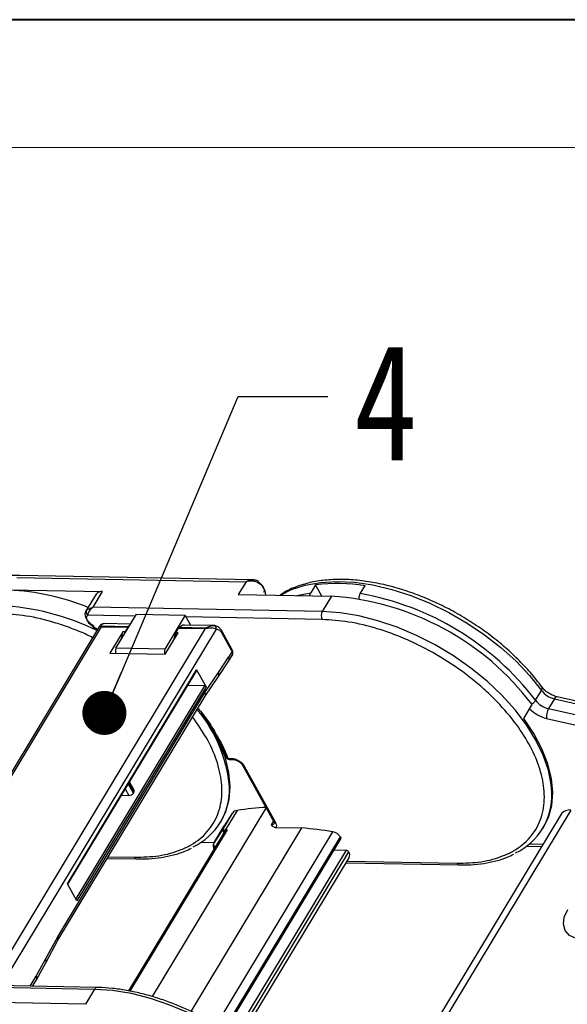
# Model space of a CAD drawing. Header units: millimetres. Extents: x 8853 to 11418, y 45 to 1005.
# Tile 232 of 256: x 10853 to 10916, y 794 to 906. Entities that reach past the tile are written whole.
import ezdxf

# ---------------------------------------------------------------- set-up
doc = ezdxf.new("R2010")
doc.units = ezdxf.units.MM
doc.styles.get("Standard").update_dxf_attribs({"font": '仿宋_GB2312_0.TTF', "width": 0.8})
doc.dimstyles.new('ISO-25.1', dxfattribs={"dimtxt": 6, "dimasz": 5, "dimexe": 3.5, "dimexo": 0.625, "dimgap": 1.5, "dimtad": 1, "dimtoh": 1, "dimdsep": 46, "dimtxsty": 'Standard', "dimcen": 2.5, "dimadec": 0, "dimazin": 0, "dimtfac": 1, "dimtmove": 0, "dimatfit": 3, "dimfxl": 0, "dimarcsym": 0})

msp = doc.modelspace()

# ---------------------------------------------------------------- linework, layer by layer
at = {"color": 7, "lineweight": 40}
msp.add_line((11418.234, 905.568), (10200.878, 905.568), dxfattribs=at)
at = {"color": 7, "lineweight": 13}
msp.add_line((11403.742, 891.076), (10273.339, 891.076), dxfattribs=at)
at = {"color": 7, "linetype": 'Continuous', "lineweight": 25}
for p, q in [((10853.145, 842.252), (10879.146, 841.767)), ((10879.898, 841.987), (10853.476, 842.48)), ((10879.146, 841.767), (10878.27, 840.312)), ((10852.302, 840.853), (10862.872, 840.656)), ((10861.793, 838.866), (10862.872, 840.656)), ((10887.026, 841.409), (10886.487, 840.514)), ((10887.73, 840.136), (10887.026, 841.409)), ((10892.103, 840.41), (10892.642, 841.305)), ((10862.134, 840.338), (10860.954, 838.38)), ((10878.27, 840.312), (10888.84, 840.115)), ((10884.922, 840.188), (10886.487, 840.514)), ((10888.84, 840.115), (10887.795, 838.381)), ((10861.035, 838.484), (10860.954, 838.38)), ((10887.795, 838.381), (10861.793, 838.866)), ((10866.584, 837.871), (10861.189, 837.972)), ((10864.376, 834.207), (10866.705, 838.072)), ((10866.705, 838.072), (10872.256, 837.968)), ((10872.256, 837.968), (10869.927, 834.103)), ((10887.778, 837.476), (10872.331, 837.764)), ((10872.331, 837.764), (10872.848, 836.829)), ((10862.523, 836.736), (10838.072, 796.16)), ((10838.342, 796.155), (10862.753, 836.663)), ((10874.508, 836.444), (10850.098, 795.936)), ((10851.404, 795.911), (10875.787, 836.374)), ((10861.785, 836.604), (10862.271, 836.318)), ((10861.819, 836.669), (10862.309, 836.381)), ((10862.753, 836.663), (10865.757, 836.607)), ((10865.799, 836.663), (10862.795, 836.719)), ((10862.993, 837.005), (10863.056, 837.012)), ((10866.033, 836.956), (10863.073, 837.011)), ((10865.182, 836.091), (10863.713, 833.653)), ((10865.443, 836.086), (10865.182, 836.091)), ((10865.356, 835.832), (10865.443, 836.086)), ((10865.757, 836.607), (10865.443, 836.086)), ((10865.799, 836.663), (10865.925, 836.777)), ((10871.19, 835.979), (10871.504, 836.5)), ((10871.504, 836.5), (10874.508, 836.444)), ((10874.55, 836.5), (10871.546, 836.556)), ((10875.481, 836.78), (10872.151, 836.842)), ((10877.59, 834.047), (10876.452, 836.105)), ((10869.982, 833.537), (10871.451, 835.974)), ((10871.451, 835.974), (10871.19, 835.979)), ((10877.566, 833.847), (10876.429, 835.905)), ((10869.927, 834.103), (10864.376, 834.207)), ((10877.566, 833.847), (10877.173, 833.195)), ((10863.713, 833.653), (10869.982, 833.537)), ((10876.007, 831.005), (10877.206, 832.794)), ((10876.019, 831.472), (10877.173, 833.195)), ((10877.206, 832.794), (10877.599, 833.448)), ((10858.896, 807.461), (10873.544, 831.769)), ((10858.922, 807.413), (10873.55, 831.688)), ((10873.544, 831.769), (10874.614, 829.833)), ((10874.488, 829.186), (10876.019, 831.472)), ((10874.52, 828.785), (10876.007, 831.005)), ((10874.423, 829.946), (10859.842, 805.749)), ((10874.614, 829.833), (10859.966, 805.525)), ((10874.423, 829.946), (10872.522, 829.981)), ((10911.979, 828.301), (10912.653, 829.42)), ((10857.782, 801.464), (10874.488, 829.186)), ((10857.814, 801.063), (10874.52, 828.786)), ((10914.117, 828.475), (10913.443, 827.356)), ((10914.117, 828.475), (10930.286, 824.851)), ((10930.597, 825.083), (10914.429, 828.707)), ((10910.648, 826.243), (10911.592, 827.809)), ((10913.443, 827.356), (10929.611, 823.732)), ((10913.242, 826.248), (10929.41, 822.624)), ((10876.518, 822.578), (10876.577, 822.577)), ((10877.093, 821.719), (10877.487, 821.712)), ((10877.254, 821.599), (10877.648, 821.591)), ((10878.759, 820.922), (10882.297, 814.521)), ((10878.941, 820.836), (10882.479, 814.435)), ((10865.454, 818.253), (10865.865, 817.51)), ((10866.365, 817.773), (10865.791, 818.812)), ((10865.859, 818.924), (10866.433, 817.885)), ((10866.455, 818.088), (10865.929, 819.04)), ((10865.031, 817.55), (10865.865, 817.51)), ((10866.365, 817.773), (10866.433, 817.885)), ((10868.545, 794.662), (10881.443, 816.066)), ((10877.629, 815.514), (10876.449, 813.556)), ((10877.629, 815.514), (10876.679, 814.055)), ((10878.128, 815.801), (10876.787, 813.574)), ((10914.877, 815.368), (10892.575, 778.358)), ((10915.985, 815.845), (10893.298, 778.196)), ((10885.444, 813.814), (10872.898, 792.994)), ((10876.669, 814.039), (10875.489, 812.081)), ((10875.499, 812.097), (10876.679, 814.055)), ((10876.253, 814.447), (10876.354, 814.615)), ((10876.679, 814.055), (10876.669, 814.039)), ((10882.251, 814.605), (10881.984, 814.161)), ((10882.545, 813.868), (10885.444, 813.814)), ((10912.825, 813.766), (10912.926, 813.933)), ((10876.751, 813.447), (10865.829, 795.322)), ((10877.01, 813.599), (10865.977, 795.29)), ((10876.449, 813.556), (10875.499, 812.097)), ((10875.788, 791.458), (10888.995, 813.375)), ((10876.655, 790.916), (10889.844, 812.803)), ((10889.895, 812.71), (10876.732, 790.866)), ((10876.787, 813.574), (10876.945, 813.589)), ((10889.844, 812.803), (10889.895, 812.71)), ((10875.518, 812.129), (10874.003, 812.157)), ((10875.499, 812.097), (10875.489, 812.081)), ((10876.791, 790.828), (10889.905, 812.59)), ((10910.962, 811.743), (10912.673, 811.711)), ((10912.813, 811.943), (10911.258, 811.972)), ((10863.526, 810.542), (10866.5, 810.487)), ((10890.489, 811.284), (10877.776, 790.186)), ((10890.78, 811.109), (10878.053, 789.988)), ((10878.378, 789.756), (10890.835, 810.428)), ((10889.134, 811.31), (10890.489, 811.284)), ((10863.415, 810.357), (10866.758, 810.294)), ((10890.488, 809.852), (10903.33, 809.613)), ((10890.6, 810.037), (10903.072, 809.805)), ((10859.966, 805.525), (10858.896, 807.461)), ((10856.398, 798.912), (10857.782, 801.464)), ((10856.465, 798.573), (10857.814, 801.063)), ((10855.355, 796.988), (10856.398, 798.912)), ((10855.387, 796.587), (10856.465, 798.573)), ((10856.464, 798.573), (10856.458, 798.562)), ((10854.67, 795.85), (10855.355, 796.988)), ((10862.236, 795.709), (10835.905, 796.2)), ((10835.97, 796.011), (10861.971, 795.527)), ((10854.94, 795.845), (10855.387, 796.587)), ((10861.971, 795.527), (10860.926, 793.793)), ((10860.926, 793.793), (10850.356, 793.99))]:
    msp.add_line(p, q, dxfattribs=at)
at = {"color": 7, "linetype": 'Continuous', "lineweight": 25, "flags": 128}
for points in [[(10883.045, 840.223), (10884.313, 840.868), (10885.867, 841.379), (10887.591, 841.69), (10889.462, 841.797), (10891.451, 841.699), (10893.531, 841.397), (10895.671, 840.896), (10897.841, 840.202), (10900.01, 839.326), (10902.147, 838.28), (10904.22, 837.079), (10906.2, 835.741), (10908.06, 834.284), (10909.771, 832.73), (10911.309, 831.101), (10912.653, 829.42)], [(10860.954, 838.38), (10860.922, 838.319), (10860.875, 838.118), (10860.895, 837.891), (10860.982, 837.648), (10861.132, 837.401), (10861.338, 837.161), (10861.589, 836.939), (10861.875, 836.747)], [(10913.829, 817.827), (10913.762, 818.735), (10913.437, 820.372), (10912.855, 822.063), (10912.021, 823.784), (10910.95, 825.509), (10909.656, 827.213), (10908.159, 828.872), (10906.48, 830.461), (10904.644, 831.957), (10902.677, 833.338), (10900.608, 834.585), (10898.468, 835.678), (10896.287, 836.603), (10894.098, 837.344), (10891.932, 837.893), (10889.82, 838.24), (10887.795, 838.381)], [(10872.151, 836.842), (10871.961, 836.818), (10871.546, 836.556)], [(10871.19, 835.979), (10871.011, 835.279), (10871.005, 835.234)], [(10912.653, 829.42), (10912.707, 829.528), (10912.737, 829.628), (10912.74, 829.718), (10912.717, 829.793), (10912.703, 829.815)], [(10876.354, 814.615), (10876.868, 815.665), (10877.246, 817.043), (10877.361, 818.536), (10877.212, 820.123), (10876.802, 821.779), (10876.135, 823.481), (10875.222, 825.205), (10874.076, 826.924)], [(10912.926, 813.933), (10913.44, 814.984), (10913.817, 816.362), (10913.933, 817.855), (10913.784, 819.441), (10913.373, 821.097), (10912.707, 822.8), (10911.794, 824.523), (10910.648, 826.243)], [(10923.468, 804.419), (10922.811, 803.553), (10921.932, 802.75), (10920.89, 802.067), (10919.757, 801.548), (10918.61, 801.231), (10917.527, 801.135), (10916.581, 801.268), (10915.838, 801.621), (10915.348, 802.17), (10915.145, 802.877), (10915.241, 803.694), (10915.631, 804.565)], [(10861.971, 795.527), (10863.997, 795.386), (10866.108, 795.039), (10868.274, 794.49), (10870.463, 793.748), (10872.644, 792.824), (10874.784, 791.731), (10876.853, 790.484), (10878.82, 789.103), (10880.656, 787.607), (10882.335, 786.018), (10883.833, 784.359), (10885.126, 782.655), (10886.198, 780.93), (10886.843, 779.643)]]:
    msp.add_lwpolyline(points, dxfattribs=at)
at = {"color": 7, "linetype": 'Continuous', "lineweight": 25}
for centre, radius, start, end in [((10879.788, 842.126), 0.857, 326.04667, 337.31886), ((10851.304, 814.944), 25.871, 67.44324, 87.86445), ((10862.769, 839.877), 0.785, 82.48905, 144.05999), ((10879.755, 840.196), 1.631, 2.05774, 62.87107), ((10889.488, 822.788), 18.784, 80.33296, 97.53191), ((10886.784, 809.129), 31.055, 36.97917, 86.20388), ((10886.538, 808.909), 31.989, 37.31725, 79.98203), ((10849.947, 811.554), 27.538, 63.56301, 87.34422), ((10861.402, 838.315), 0.404, 155.29116, 238.135), ((10888.66, 837.912), 0.984, 151.53523, 206.32427), ((10873.015, 838.131), 0.776, 192.14092, 208.25616), ((10860.212, 837.696), 1.915, 325.23559, 330.29561), ((10862.134, 836.464), 0.376, 146.96725, 158.19197), ((10863.023, 836.503), 0.315, 136.60144, 149.30219), ((10867.974, 835.001), 2.998, 158.6831, 175.90324), ((10866.028, 836.447), 0.315, 136.60144, 149.30219), ((10871.775, 836.339), 0.315, 136.60144, 149.30219), ((10874.779, 836.283), 0.315, 136.60144, 149.30219), ((10875.416, 836.411), 0.373, 354.38822, 82.55238), ((10876.267, 836.026), 0.202, 323.34383, 22.7839), ((10866.021, 833.809), 1.692, 166.41271, 185.67835), ((10871.572, 833.706), 1.692, 166.41271, 185.67835), ((10877.405, 833.967), 0.201, 323.30441, 23.23495), ((10876.864, 832.969), 0.384, 332.97013, 36.18718), ((10875.63, 831.249), 0.448, 327.05837, 29.86036), ((10914.708, 830.998), 2.591, 217.52305, 256.8318), ((10874.173, 828.96), 0.388, 333.35551, 35.81617), ((10910.768, 829.083), 1.441, 302.71443, 327.14424), ((10914.033, 829.879), 2.591, 217.52305, 256.8318), ((10914.45, 828.354), 0.354, 93.40133, 159.90391), ((10861.774, 817.17), 15.541, 4.93939, 40.46426), ((10914.153, 830.09), 3.949, 224.01178, 256.66079), ((10914.879, 826.524), 1.659, 149.88318, 189.56997), ((10877.106, 821.961), 0.242, 205.22909, 266.82282), ((10877.271, 821.79), 0.192, 201.67392, 264.8734), ((10877.665, 821.782), 0.191, 201.54645, 266.1569), ((10878.92, 821.025), 0.191, 211.82553, 276.30612), ((10870.069, 818.174), 7.196, 295.18958, 2.66435), ((10906.64, 817.492), 7.196, 295.18958, 2.66435), ((10883.092, 784.379), 31.812, 92.87977, 98.97645), ((10878.2, 815.099), 0.705, 95.80375, 143.96892), ((10915.844, 814.646), 1.207, 83.31158, 143.2437), ((10882.03, 814.563), 0.404, 263.39661, 322.27349), ((10882.463, 814.635), 0.201, 214.62455, 274.55509), ((10881.484, 767.125), 46.857, 80.77571, 85.15201), ((10876.899, 813.569), 0.391, 177.87483, 229.46791), ((10876.937, 813.607), 0.407, 183.11774, 228.01437), ((10877.086, 813.09), 0.514, 98.49884, 105.7192), ((10881.413, 784.529), 29.401, 98.6135, 98.73344), ((10888.781, 812.142), 1.251, 31.83912, 80.14081), ((10889.803, 812.642), 0.115, 332.9861, 36.18558), ((10876.188, 811.744), 0.776, 154.25645, 208.14154), ((10875.835, 811.941), 0.37, 155.1152, 240.0132), ((10866.797, 810.615), 0.324, 203.39307, 262.27699), ((10890.466, 810.916), 0.369, 31.53523, 86.32427), ((10890.233, 810.722), 0.67, 333.94308, 35.2286), ((10903.369, 809.934), 0.324, 203.39307, 262.27699), ((10857.469, 801.237), 0.387, 332.99518, 35.85132), ((10856.143, 798.686), 0.341, 340.65767, 41.41749), ((10855.033, 796.76), 0.394, 333.94308, 35.2286), ((10862.256, 795.396), 0.314, 92.97403, 155.31308)]:
    msp.add_arc(centre, radius, start, end, dxfattribs=at)
for centre, major_axis, ratio, start_param, end_param in [((10873.411, 831.767), (-0.14, 0.078), 0.5971668, 3.1228773, 3.9083567), ((10874.481, 829.831), (-0.14, 0.078), 0.5971668, 3.9083567, 5.4442465), ((10866.033, 817.789), (0.356, 0.182), 0.597073, 3.945703, 5.5164993), ((10866.101, 817.901), (0.356, 0.182), 0.597073, 5.5164993, 6.3018975)]:
    msp.add_ellipse(centre, major_axis=major_axis, ratio=ratio, start_param=start_param, end_param=end_param, dxfattribs=at)
for points, knots in [([(10853.479, 842.474), (10853.017, 842.475), (10852.038, 842.476), (10850.628, 842.321), (10849.252, 842.027), (10848.289, 841.742), (10847.825, 841.515), (10847.75, 841.478)], [0, 0, 0, 0, 0.2174483, 0.4603927, 0.705145, 0.9518921, 1, 1, 1, 1]), ([(10879.146, 841.767), (10879.261, 841.828), (10879.49, 841.951), (10879.739, 841.975), (10879.863, 841.987)], [0, 0, 0, 0, 0.5012487, 1, 1, 1, 1]), ([(10880.499, 841.647), (10880.404, 841.697), (10880.195, 841.805), (10879.72, 841.88), (10879.371, 841.811), (10879.146, 841.767)], [0, 0, 0, 0, 0.2270668, 0.5015953, 1, 1, 1, 1]), ([(10880.579, 841.796), (10880.443, 841.862), (10880.226, 841.968), (10879.988, 841.982), (10879.899, 841.987)], [0, 0, 0, 0, 0.6234269, 1, 1, 1, 1]), ([(10912.703, 829.815), (10912.491, 830.097), (10911.878, 830.913), (10910.724, 832.235), (10909.202, 833.744), (10907.533, 835.174), (10905.743, 836.508), (10903.854, 837.729), (10901.889, 838.823), (10899.872, 839.775), (10897.828, 840.574), (10895.782, 841.209), (10893.759, 841.673), (10891.783, 841.957), (10889.878, 842.057), (10888.069, 841.968), (10886.375, 841.693), (10884.834, 841.219), (10883.7, 840.728), (10883.152, 840.334), (10882.999, 840.224)], [0, 0, 0, 0, 0.03119575, 0.09031041, 0.14938608, 0.20841364, 0.2674059, 0.32637883, 0.38534969, 0.44433331, 0.50334509, 0.56240339, 0.62152585, 0.68072747, 0.74001635, 0.79938523, 0.85878889, 0.91810251, 0.97714212, 1, 1, 1, 1]), ([(10881.095, 841.165), (10881.123, 841.107), (10881.179, 840.992), (10881.209, 840.828), (10881.201, 840.676), (10881.157, 840.593), (10881.136, 840.552)], [0, 0, 0, 0, 0.2498867, 0.4999954, 0.7498869, 1, 1, 1, 1]), ([(10886.364, 840.162), (10886.381, 840.24), (10886.409, 840.372), (10886.464, 840.474), (10886.487, 840.514)], [0, 0, 0, 0, 0.5999021, 1, 1, 1, 1]), ([(10891.96, 839.766), (10891.961, 839.857), (10891.964, 840.038), (10892.024, 840.261), (10892.081, 840.369), (10892.103, 840.41)], [0, 0, 0, 0, 0.38356482, 0.76642046, 1, 1, 1, 1]), ([(10861.035, 838.484), (10861.078, 838.522), (10861.163, 838.598), (10861.407, 838.748), (10861.639, 838.819), (10861.793, 838.866)], [0, 0, 0, 0, 0.2506839, 0.5004386, 1, 1, 1, 1]), ([(10861.793, 838.866), (10861.695, 838.793), (10861.528, 838.67), (10861.338, 838.425), (10861.215, 838.182), (10861.197, 838.039), (10861.189, 837.972)], [0, 0, 0, 0, 0.2927896, 0.5008698, 0.7654034, 1, 1, 1, 1]), ([(10861.726, 835.414), (10861.518, 835.526), (10860.738, 835.946), (10859.33, 836.482), (10857.019, 837.288), (10854.231, 837.964), (10852.195, 838.095), (10851.206, 838.158)], [0, 0, 0, 0, 0.05949337, 0.22369781, 0.38793764, 0.70286787, 1, 1, 1, 1]), ([(10861.176, 837.293), (10861.144, 837.359), (10861.081, 837.492), (10861.059, 837.678), (10861.087, 837.845), (10861.155, 837.93), (10861.189, 837.972)], [0, 0, 0, 0, 0.250098, 0.5000053, 0.7500982, 1, 1, 1, 1]), ([(10861.819, 836.669), (10861.751, 836.712), (10861.614, 836.798), (10861.436, 836.954), (10861.283, 837.12), (10861.212, 837.235), (10861.176, 837.293)], [0, 0, 0, 0, 0.2501131, 0.5000046, 0.7501133, 1, 1, 1, 1]), ([(10903.072, 809.805), (10904.011, 809.832), (10905.946, 809.887), (10908.026, 810.48), (10909.509, 811.198), (10910.842, 812.115), (10912.126, 813.578), (10912.819, 815.396), (10913.006, 817.003), (10912.952, 818.65), (10912.474, 820.768), (10911.317, 823.344), (10909.62, 825.931), (10907.743, 828.075), (10905.958, 829.754), (10903.973, 831.401), (10901.234, 833.284), (10898.29, 834.826), (10895.906, 835.811), (10893.589, 836.601), (10890.803, 837.285), (10888.766, 837.414), (10887.778, 837.476)], [0, 0, 0, 0, 0.05823878, 0.11996604, 0.1521506, 0.18434209, 0.25, 0.31565791, 0.34784247, 0.38003396, 0.44176122, 0.5, 0.55823878, 0.61996604, 0.6521506, 0.68434209, 0.75, 0.81565791, 0.84784247, 0.88003396, 0.94176122, 1, 1, 1, 1]), ([(10862.993, 837.005), (10862.924, 836.993), (10862.796, 836.972), (10862.634, 836.88), (10862.564, 836.789), (10862.523, 836.736)], [0, 0, 0, 0, 0.3371786, 0.6161422, 1, 1, 1, 1]), ([(10862.753, 836.663), (10862.73, 836.665), (10862.683, 836.667), (10862.615, 836.684), (10862.539, 836.719), (10862.53, 836.729), (10862.525, 836.735)], [0, 0, 0, 0, 0.1214567, 0.2567719, 0.5117708, 1, 1, 1, 1]), ([(10862.795, 836.719), (10862.789, 836.719), (10862.777, 836.72), (10862.759, 836.729), (10862.737, 836.763), (10862.75, 836.84), (10862.805, 836.93), (10862.903, 836.998), (10863.007, 837.007), (10863.056, 837.012)], [0, 0, 0, 0, 0.0183254, 0.0388532, 0.0906769, 0.251124, 0.5000644, 0.763891, 1, 1, 1, 1]), ([(10875.787, 836.374), (10875.709, 836.409), (10875.553, 836.477), (10875.219, 836.509), (10874.92, 836.488), (10874.705, 836.458), (10874.586, 836.445), (10874.533, 836.445), (10874.508, 836.444)], [0, 0, 0, 0, 0.2491128, 0.4990601, 0.7489027, 0.8740187, 0.9403899, 1, 1, 1, 1]), ([(10875.464, 836.78), (10875.406, 836.776), (10875.283, 836.767), (10875.057, 836.702), (10874.845, 836.614), (10874.69, 836.54), (10874.604, 836.509), (10874.569, 836.501), (10874.556, 836.5), (10874.55, 836.5)], [0, 0, 0, 0, 0.23613378, 0.49996365, 0.74891803, 0.90933939, 0.96115456, 0.98167854, 1, 1, 1, 1]), ([(10876.449, 836.102), (10876.443, 836.116), (10876.382, 836.254), (10876.202, 836.468), (10875.895, 836.695), (10875.618, 836.808), (10875.475, 836.775), (10875.465, 836.773)], [0, 0, 0, 0, 0.0326377, 0.3254875, 0.6378273, 0.9732645, 1, 1, 1, 1]), ([(10875.787, 836.374), (10875.847, 836.369), (10875.967, 836.358), (10876.139, 836.262), (10876.298, 836.117), (10876.385, 835.976), (10876.429, 835.905)], [0, 0, 0, 0, 0.2500875, 0.5000035, 0.7500877, 1, 1, 1, 1]), ([(10870.991, 835.212), (10870.993, 835.228), (10871.002, 835.363), (10871.043, 835.572), (10871.114, 835.728), (10871.142, 835.789)], [0, 0, 0, 0, 0.077447, 0.64158219, 1, 1, 1, 1]), ([(10877.549, 833.365), (10877.574, 833.411), (10877.625, 833.506), (10877.667, 833.675), (10877.668, 833.865), (10877.616, 833.985), (10877.59, 834.047)], [0, 0, 0, 0, 0.2228137, 0.4615214, 0.722072, 1, 1, 1, 1]), ([(10877.566, 833.847), (10877.583, 833.81), (10877.618, 833.735), (10877.63, 833.613), (10877.612, 833.49), (10877.574, 833.414), (10877.555, 833.378)], [0, 0, 0, 0, 0.24158662, 0.49224342, 0.75395116, 1, 1, 1, 1]), ([(10914.429, 828.707), (10914.337, 828.731), (10914.075, 828.799), (10913.604, 829.015), (10913.111, 829.358), (10912.829, 829.647), (10912.72, 829.792), (10912.703, 829.815)], [0, 0, 0, 0, 0.1456712, 0.4140782, 0.6944456, 0.9519942, 1, 1, 1, 1]), ([(10873.689, 827.406), (10873.786, 827.294), (10874.396, 826.592), (10875.121, 825.557), (10875.639, 824.64), (10875.813, 824.333)], [0, 0, 0, 0, 0.1123322, 0.7020515, 1, 1, 1, 1]), ([(10866.5, 810.487), (10867.439, 810.513), (10869.374, 810.568), (10871.454, 811.161), (10872.938, 811.88), (10874.27, 812.797), (10875.554, 814.259), (10876.248, 816.078), (10876.434, 817.685), (10876.381, 819.332), (10875.895, 821.448), (10874.79, 823.984), (10873.647, 825.619), (10873.091, 826.415)], [0, 0, 0, 0, 0.1049137, 0.2161116, 0.2740902, 0.3320812, 0.45036, 0.5686388, 0.6266174, 0.6846084, 0.7958064, 0.90072, 1, 1, 1, 1]), ([(10875.655, 824.412), (10875.863, 824.039), (10876.322, 823.215), (10876.724, 822.344), (10876.883, 821.858), (10876.898, 821.81)], [0, 0, 0, 0, 0.4272197, 0.9432333, 1, 1, 1, 1]), ([(10875.813, 824.333), (10875.984, 824.049), (10876.511, 823.173), (10876.858, 822.305), (10877.093, 821.719)], [0, 0, 0, 0, 0.3242102, 1, 1, 1, 1]), ([(10876.888, 821.859), (10876.889, 821.856), (10876.893, 821.831), (10876.93, 821.774), (10876.996, 821.688), (10877.111, 821.623), (10877.205, 821.591), (10877.253, 821.599), (10877.254, 821.599)], [0, 0, 0, 0, 0.0141465, 0.1639736, 0.4148862, 0.69188, 0.9916082, 1, 1, 1, 1]), ([(10877.487, 821.712), (10877.617, 821.698), (10877.817, 821.676), (10878.104, 821.565), (10878.321, 821.452), (10878.523, 821.313), (10878.756, 821.111), (10878.868, 820.944), (10878.941, 820.836)], [0, 0, 0, 0, 0.2394429, 0.3696073, 0.4999999, 0.6301644, 0.7605571, 1, 1, 1, 1]), ([(10877.651, 821.588), (10877.686, 821.588), (10877.76, 821.586), (10877.906, 821.553), (10878.084, 821.492), (10878.21, 821.423), (10878.281, 821.385)], [0, 0, 0, 0, 0.2016959, 0.4293302, 0.6808313, 1, 1, 1, 1]), ([(10878.281, 821.385), (10878.37, 821.324), (10878.493, 821.241), (10878.63, 821.104), (10878.71, 821.007), (10878.743, 820.946), (10878.756, 820.923)], [0, 0, 0, 0, 0.42355318, 0.58786514, 0.84275837, 1, 1, 1, 1]), ([(10881.984, 814.161), (10882.054, 814.092), (10882.162, 813.987), (10882.356, 813.888), (10882.485, 813.874), (10882.545, 813.868)], [0, 0, 0, 0, 0.4989304, 0.7674775, 1, 1, 1, 1]), ([(10882.294, 814.522), (10882.302, 814.509), (10882.333, 814.457), (10882.353, 814.387), (10882.356, 814.327), (10882.359, 814.323), (10882.348, 814.318), (10882.346, 814.316)], [0, 0, 0, 0, 0.08898, 0.3352678, 0.5881371, 0.8910322, 1, 1, 1, 1]), ([(10876.449, 813.556), (10876.449, 813.556), (10876.46, 813.57), (10876.485, 813.577), (10876.508, 813.583)], [0, 0, 0, 0, 0.0206492, 1, 1, 1, 1]), ([(10876.508, 813.583), (10876.51, 813.583), (10876.514, 813.584), (10876.521, 813.585), (10876.527, 813.585), (10876.531, 813.585)], [0, 0, 0, 0, 0.2499151, 0.4998296, 1, 1, 1, 1]), ([(10876.787, 813.574), (10876.718, 813.576), (10876.607, 813.579), (10876.552, 813.583), (10876.531, 813.585)], [0, 0, 0, 0, 0.6146267, 1, 1, 1, 1]), ([(10876.755, 813.443), (10876.781, 813.48), (10876.826, 813.543), (10876.911, 813.573), (10876.948, 813.586)], [0, 0, 0, 0, 0.5750594, 1, 1, 1, 1]), ([(10866.754, 810.301), (10867.204, 810.299), (10868.168, 810.296), (10869.561, 810.448), (10870.935, 810.731), (10872.078, 811.086), (10872.707, 811.4), (10872.955, 811.524)], [0, 0, 0, 0, 0.1915342, 0.4109818, 0.6320679, 0.8550174, 1, 1, 1, 1]), ([(10903.326, 809.619), (10903.775, 809.618), (10904.739, 809.614), (10906.133, 809.766), (10907.506, 810.05), (10908.65, 810.404), (10909.279, 810.719), (10909.527, 810.843)], [0, 0, 0, 0, 0.1915342, 0.4109818, 0.6320679, 0.8550174, 1, 1, 1, 1]), ([(10875.971, 791.356), (10875.303, 791.742), (10874.368, 792.282), (10872.948, 792.983), (10871.732, 793.533), (10870.274, 794.109), (10868.749, 794.623), (10867.169, 795.057), (10865.567, 795.396), (10863.977, 795.612), (10862.861, 795.713), (10862.3, 795.704), (10862.239, 795.703)], [0, 0, 0, 0, 0.1488755, 0.2087961, 0.3079526, 0.4102456, 0.5192991, 0.6323242, 0.748217, 0.8661274, 0.985503, 1, 1, 1, 1])]:
    msp.add_open_spline(points, degree=3, knots=knots, dxfattribs=at)
for points in [[(10880.53, 841.741), (10880.648, 841.655), (10880.886, 841.481), (10881.025, 841.27), (10881.095, 841.165)], [(10882.479, 814.435), (10882.525, 814.33), (10882.619, 814.119), (10882.57, 813.952), (10882.545, 813.868)]]:
    msp.add_open_spline(points, degree=3, dxfattribs=at)

# ---------------------------------------------------------------- texts
at = {"color": 5, "lineweight": 9, "insert": (10891.379, 868.745), "char_height": 13.2, "width": 1.98, "attachment_point": 1}
msp.add_mtext('4', dxfattribs=at)

# ---------------------------------------------------------------- leaders
at = {"color": 5, "lineweight": 9}
msp.add_leader([(10863.08, 826.874), (10878.236, 862.805), (10888.409, 862.805)], dimstyle='ISO-25.1', override={"dimgap": 1.5, "dimtad": 0, "dimldrblk": 'Dot'}, dxfattribs=at)

doc.saveas('drawing.dxf')
